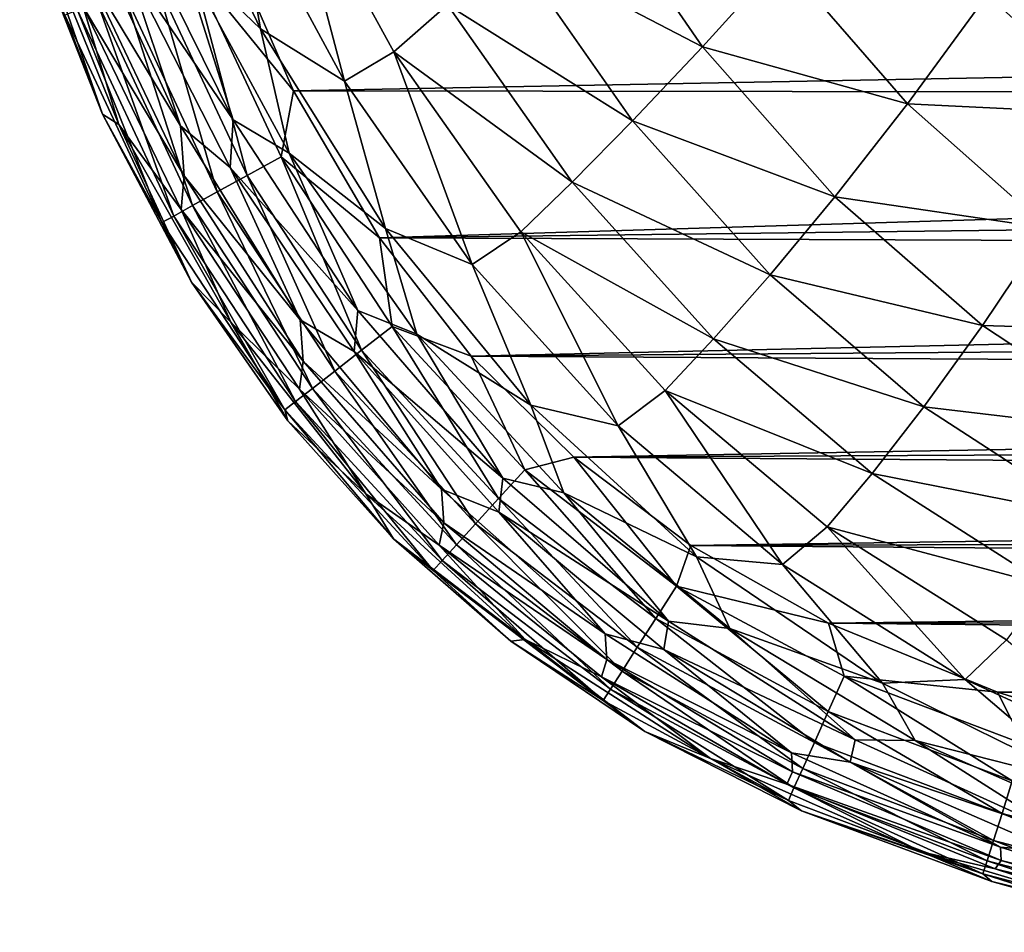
# Model space of a CAD drawing. Header units: metres. Extents: x -82 to 67, y -109 to 109.
# Tile 35 of 216: x -26.61 to -21.21, y -105.47 to -100.46. Entities that reach past the tile are written whole.
import ezdxf

# ---------------------------------------------------------------- set-up
doc = ezdxf.new("R2010")
doc.units = ezdxf.units.M
doc.layers.add('solid_21_382_010_XXX', color=7, linetype='CONTINUOUS')

msp = doc.modelspace()

# ---------------------------------------------------------------- linework, layer by layer
at = {"layer": 'solid_21_382_010_XXX'}
for points in [[(-25.292215, -100.507797, -47.042297), (-25.871872, -99.293457, -47.068825), (-25.433971, -99.677971, -48.944466)], [(-25.735456, -100.081802, -44.949909), (-25.871872, -99.293457, -47.068825), (-25.292215, -100.507797, -47.042297)], [(-25.161043, -99.536415, -50.623871), (-24.830976, -100.795906, -48.913464), (-25.433971, -99.677971, -48.944466)], [(-25.161043, -99.536415, -50.623871), (-24.559053, -100.633675, -50.587784), (-24.830976, -100.795906, -48.913464)], [(-24.26539, -100.375435, -52.059395), (-24.559053, -100.633675, -50.587784), (-25.161043, -99.536415, -50.623871)], [(-25.292215, -100.507797, -47.042297), (-25.433971, -99.677971, -48.944466), (-24.830976, -100.795906, -48.913464)], [(-23.914278, -100.059029, -53.339893), (-23.503656, -99.678123, -54.437733), (-22.863323, -100.607765, -54.383209)], [(-22.863323, -100.607765, -54.383209), (-23.503656, -99.678123, -54.437733), (-22.42795, -100.12532, -55.305626)], [(-26.160164, -100.976685, -23.654127), (-26.614542, -99.821411, -23.652573), (-26.564678, -99.812378, -27.343098)], [(-26.366106, -100.433449, -23.421286), (-26.614542, -99.821411, -23.652573), (-26.160164, -100.976685, -23.654127)], [(-26.069305, -101.032776, -27.337727), (-26.564678, -99.812378, -27.343098), (-26.266689, -100.387192, -30.891726)], [(-26.160164, -100.976685, -23.654127), (-26.564678, -99.812378, -27.343098), (-26.069305, -101.032776, -27.337727)], [(-25.671141, -100.158089, -22.668833), (-25.111416, -100.849373, -22.642931), (-25.557068, -99.819191, -22.642931)], [(1.157543, -100.354202, -22.642931), (-25.557068, -99.819191, -22.642931), (-25.111416, -100.849373, -22.642931)], [(-25.731243, -101.040413, -37.23703), (-26.276415, -99.849586, -37.249805), (-26.03294, -100.138397, -40.053963)], [(-26.255569, -100.171989, -34.193775), (-26.276415, -99.849586, -37.249805), (-25.731243, -101.040413, -37.23703)], [(-26.03294, -100.138397, -40.053963), (-26.019382, -99.839531, -42.62376), (-25.442488, -101.007454, -42.604904)], [(-25.442488, -101.007454, -42.604904), (-26.019382, -99.839531, -42.62376), (-25.735456, -100.081802, -44.949909)], [(-25.135313, -101.190514, -44.927975), (-25.735456, -100.081802, -44.949909), (-25.292215, -100.507797, -47.042297)], [(-25.442488, -101.007454, -42.604904), (-25.735456, -100.081802, -44.949909), (-25.135313, -101.190514, -44.927975)], [(-24.26539, -100.375435, -52.059395), (-23.914278, -100.059029, -53.339893), (-23.24814, -101.01416, -53.28978)], [(-23.24814, -101.01416, -53.28978), (-23.914278, -100.059029, -53.339893), (-22.863323, -100.607765, -54.383209)], [(-25.458315, -101.269196, -40.03867), (-26.03294, -100.138397, -40.053963), (-25.442488, -101.007454, -42.604904)], [(-25.731243, -101.040413, -37.23703), (-26.03294, -100.138397, -40.053963), (-25.458315, -101.269196, -40.03867)], [(-22.863323, -100.607765, -54.383209), (-22.42795, -100.12532, -55.305626), (-21.739157, -100.919418, -55.249012)], [(-21.739157, -100.919418, -55.249012), (-22.42795, -100.12532, -55.305626), (-21.300312, -100.321709, -56.014122)], [(-26.266689, -100.387192, -30.891726), (-26.255569, -100.171989, -34.193775), (-25.712009, -101.315979, -34.184261)], [(-25.712009, -101.315979, -34.184261), (-26.255569, -100.171989, -34.193775), (-25.731243, -101.040413, -37.23703)], [(-25.869022, -100.236496, -22.744387), (-25.365078, -101.313393, -22.744562), (-25.671141, -100.158089, -22.668833)], [(-25.671141, -100.158089, -22.668833), (-25.178652, -101.210457, -22.66888), (-25.111416, -100.849373, -22.642931)], [(-25.365078, -101.313393, -22.744562), (-25.178652, -101.210457, -22.66888), (-25.671141, -100.158089, -22.668833)], [(-26.04307, -100.305458, -22.863508), (-25.529013, -101.403915, -22.863867), (-25.869022, -100.236496, -22.744387)], [(-25.529013, -101.403915, -22.863867), (-25.365078, -101.313393, -22.744562), (-25.869022, -100.236496, -22.744387)], [(-20.572784, -100.976067, -55.961044), (-21.300312, -100.321709, -56.014122), (-20.14817, -100.250732, -56.589886)], [(-26.187672, -100.362755, -23.020096), (-25.665163, -101.479088, -23.020678), (-26.04307, -100.305458, -22.863508)], [(-25.665163, -101.479088, -23.020678), (-25.529013, -101.403915, -22.863867), (-26.04307, -100.305458, -22.863508)], [(-26.297222, -100.406158, -23.208054), (-25.768242, -101.536003, -23.208881), (-26.187672, -100.362755, -23.020096)], [(-25.768242, -101.536003, -23.208881), (-25.665163, -101.479088, -23.020678), (-26.187672, -100.362755, -23.020096)], [(1.157543, -100.354202, -22.642931), (-25.111416, -100.849373, -22.642931), (0.908453, -100.882446, -22.642931)], [(-21.739157, -100.919418, -55.249012), (-21.300312, -100.321709, -56.014122), (-20.572784, -100.976067, -55.961044)], [(-26.297222, -100.406158, -23.208054), (-26.366106, -100.433449, -23.421286), (-25.832954, -101.571739, -23.422358)], [(-26.297222, -100.406158, -23.208054), (-25.832954, -101.571739, -23.422358), (-25.768242, -101.536003, -23.208881)], [(-25.728289, -101.50032, -30.88483), (-26.266689, -100.387192, -30.891726), (-25.712009, -101.315979, -34.184261)], [(-26.069305, -101.032776, -27.337727), (-26.266689, -100.387192, -30.891726), (-25.728289, -101.50032, -30.88483)], [(-23.580448, -101.349991, -52.015125), (-24.559053, -100.633675, -50.587784), (-24.26539, -100.375435, -52.059395)], [(-23.580448, -101.349991, -52.015125), (-24.26539, -100.375435, -52.059395), (-23.24814, -101.01416, -53.28978)], [(-25.832954, -101.571739, -23.422358), (-26.366106, -100.433449, -23.421286), (-26.160164, -100.976685, -23.654127)], [(-24.605112, -101.605209, -47.014511), (-25.292215, -100.507797, -47.042297), (-24.830976, -100.795906, -48.913464)], [(-25.135313, -101.190514, -44.927975), (-25.292215, -100.507797, -47.042297), (-24.605112, -101.605209, -47.014511)], [(-24.559053, -100.633675, -50.587784), (-24.129116, -101.802193, -48.880955), (-24.830976, -100.795906, -48.913464)], [(-24.559053, -100.633675, -50.587784), (-23.861969, -101.622108, -50.549679), (-24.129116, -101.802193, -48.880955)], [(-23.580448, -101.349991, -52.015125), (-23.861969, -101.622108, -50.549679), (-24.559053, -100.633675, -50.587784)], [(-23.24814, -101.01416, -53.28978), (-22.863323, -100.607765, -54.383209), (-22.138201, -101.429916, -54.328201)], [(-22.138201, -101.429916, -54.328201), (-22.863323, -100.607765, -54.383209), (-21.739157, -100.919418, -55.249012)], [(-24.605112, -101.605209, -47.014511), (-24.830976, -100.795906, -48.913464), (-24.129116, -101.802193, -48.880955)], [(-25.178652, -101.210457, -22.66888), (-24.637978, -101.656479, -22.642931), (-25.111416, -100.849373, -22.642931)], [(0.908453, -100.882446, -22.642931), (-25.111416, -100.849373, -22.642931), (-24.637978, -101.656479, -22.642931)], [(0.908453, -100.882446, -22.642931), (-24.637978, -101.656479, -22.642931), (0.650847, -101.345573, -22.642931)], [(-22.138201, -101.429916, -54.328201), (-21.739157, -100.919418, -55.249012), (-20.967257, -101.603676, -55.194283)], [(-20.967257, -101.603676, -55.194283), (-21.739157, -100.919418, -55.249012), (-20.572784, -100.976067, -55.961044)], [(-25.671169, -101.898506, -23.654989), (-26.160164, -100.976685, -23.654127), (-26.069305, -101.032776, -27.337727)], [(-25.832954, -101.571739, -23.422358), (-26.160164, -100.976685, -23.654127), (-25.671169, -101.898506, -23.654989)], [(-25.458315, -101.269196, -40.03867), (-25.442488, -101.007454, -42.604904), (-24.757759, -102.055527, -42.586411)], [(-24.757759, -102.055527, -42.586411), (-25.442488, -101.007454, -42.604904), (-25.135313, -101.190514, -44.927975)], [(-23.580448, -101.349991, -52.015125), (-23.24814, -101.01416, -53.28978), (-22.493292, -101.858246, -53.239025)], [(-22.493292, -101.858246, -53.239025), (-23.24814, -101.01416, -53.28978), (-22.138201, -101.429916, -54.328201)], [(-25.455637, -102.119041, -27.332912), (-26.069305, -101.032776, -27.337727), (-25.728289, -101.50032, -30.88483)], [(-25.671169, -101.898506, -23.654989), (-26.069305, -101.032776, -27.337727), (-25.455637, -102.119041, -27.332912)], [(-25.073782, -102.105675, -37.22533), (-25.731243, -101.040413, -37.23703), (-25.458315, -101.269196, -40.03867)], [(-25.712009, -101.315979, -34.184261), (-25.731243, -101.040413, -37.23703), (-25.073782, -102.105675, -37.22533)], [(-25.365078, -101.313393, -22.744562), (-24.736469, -102.272713, -22.744625), (-25.178652, -101.210457, -22.66888)], [(-25.178652, -101.210457, -22.66888), (-24.568327, -102.142021, -22.6689), (-24.637978, -101.656479, -22.642931)], [(-24.736469, -102.272713, -22.744625), (-24.568327, -102.142021, -22.6689), (-25.178652, -101.210457, -22.66888)], [(-24.432983, -102.184158, -44.905918), (-25.135313, -101.190514, -44.927975), (-24.605112, -101.605209, -47.014511)], [(-24.757759, -102.055527, -42.586411), (-25.135313, -101.190514, -44.927975), (-24.432983, -102.184158, -44.905918)], [(-24.776541, -102.27964, -40.02422), (-25.458315, -101.269196, -40.03867), (-24.757759, -102.055527, -42.586411)], [(-25.073782, -102.105675, -37.22533), (-25.458315, -101.269196, -40.03867), (-24.776541, -102.27964, -40.02422)], [(-25.728289, -101.50032, -30.88483), (-25.712009, -101.315979, -34.184261), (-25.05703, -102.334167, -34.175797)], [(-25.05703, -102.334167, -34.175797), (-25.712009, -101.315979, -34.184261), (-25.073782, -102.105675, -37.22533)], [(-25.529013, -101.403915, -22.863867), (-24.884315, -102.387634, -22.863991), (-25.365078, -101.313393, -22.744562)], [(-24.884315, -102.387634, -22.863991), (-24.736469, -102.272713, -22.744625), (-25.365078, -101.313393, -22.744562)], [(0.650847, -101.345573, -22.642931), (-24.637978, -101.656479, -22.642931), (0.38606, -101.752777, -22.642931)], [(-22.802958, -102.210419, -51.970161), (-23.861969, -101.622108, -50.549679), (-23.580448, -101.349991, -52.015125)], [(-22.802958, -102.210419, -51.970161), (-23.580448, -101.349991, -52.015125), (-22.493292, -101.858246, -53.239025)], [(-25.665163, -101.479088, -23.020678), (-25.007092, -102.483063, -23.020876), (-25.529013, -101.403915, -22.863867)], [(-25.007092, -102.483063, -23.020876), (-24.884315, -102.387634, -22.863991), (-25.529013, -101.403915, -22.863867)], [(-22.493292, -101.858246, -53.239025), (-22.138201, -101.429916, -54.328201), (-21.326893, -102.138031, -54.274902)], [(-21.326893, -102.138031, -54.274902), (-22.138201, -101.429916, -54.328201), (-20.967257, -101.603676, -55.194283)], [(-25.768242, -101.536003, -23.208881), (-25.100023, -102.555298, -23.209158), (-25.665163, -101.479088, -23.020678)], [(-25.078323, -102.487137, -30.878769), (-25.728289, -101.50032, -30.88483), (-25.05703, -102.334167, -34.175797)], [(-25.455637, -102.119041, -27.332912), (-25.728289, -101.50032, -30.88483), (-25.078323, -102.487137, -30.878769)], [(-25.100023, -102.555298, -23.209158), (-25.007092, -102.483063, -23.020876), (-25.665163, -101.479088, -23.020678)], [(-25.768242, -101.536003, -23.208881), (-25.832954, -101.571739, -23.422358), (-25.158339, -102.600624, -23.422716)], [(-25.768242, -101.536003, -23.208881), (-25.158339, -102.600624, -23.422716), (-25.100023, -102.555298, -23.209158)], [(-25.158339, -102.600624, -23.422716), (-25.832954, -101.571739, -23.422358), (-25.671169, -101.898506, -23.654989)], [(-23.807339, -102.574203, -46.986362), (-24.605112, -101.605209, -47.014511), (-24.129116, -101.802193, -48.880955)], [(-24.432983, -102.184158, -44.905918), (-24.605112, -101.605209, -47.014511), (-23.807339, -102.574203, -46.986362)], [(-21.326893, -102.138031, -54.274902), (-20.967257, -101.603676, -55.194283), (-20.111416, -102.174606, -55.143467)], [(-24.568327, -102.142021, -22.6689), (-24.133936, -102.306496, -22.642931), (-24.637978, -101.656479, -22.642931)], [(0.38606, -101.752777, -22.642931), (-24.637978, -101.656479, -22.642931), (-24.133936, -102.306496, -22.642931)], [(-23.861969, -101.622108, -50.549679), (-23.327072, -102.688805, -48.848057), (-24.129116, -101.802193, -48.880955)], [(-23.861969, -101.622108, -50.549679), (-23.06876, -102.493805, -50.510983), (-23.327072, -102.688805, -48.848057)], [(-22.802958, -102.210419, -51.970161), (-23.06876, -102.493805, -50.510983), (-23.861969, -101.622108, -50.549679)], [(0.38606, -101.752777, -22.642931), (-24.133936, -102.306496, -22.642931), (0.112163, -102.115433, -22.642931)], [(-23.807339, -102.574203, -46.986362), (-24.129116, -101.802193, -48.880955), (-23.327072, -102.688805, -48.848057)], [(-22.802958, -102.210419, -51.970161), (-22.493292, -101.858246, -53.239025), (-21.648905, -102.584686, -53.189659)], [(-21.648905, -102.584686, -53.189659), (-22.493292, -101.858246, -53.239025), (-21.326893, -102.138031, -54.274902)], [(-25.141386, -102.661224, -23.655176), (-25.671169, -101.898506, -23.654989), (-25.455637, -102.119041, -27.332912)], [(-25.158339, -102.600624, -23.422716), (-25.671169, -101.898506, -23.654989), (-25.141386, -102.661224, -23.655176)], [(-24.776541, -102.27964, -40.02422), (-24.757759, -102.055527, -42.586411), (-23.961506, -102.975464, -42.568649)], [(-23.961506, -102.975464, -42.568649), (-24.757759, -102.055527, -42.586411), (-24.432983, -102.184158, -44.905918)], [(-24.714233, -103.062698, -27.328671), (-25.455637, -102.119041, -27.332912), (-25.078323, -102.487137, -30.878769)], [(-25.141386, -102.661224, -23.655176), (-25.455637, -102.119041, -27.332912), (-24.714233, -103.062698, -27.328671)], [(-24.298037, -103.037064, -37.214787), (-25.073782, -102.105675, -37.22533), (-24.776541, -102.27964, -40.02422)], [(-25.05703, -102.334167, -34.175797), (-25.073782, -102.105675, -37.22533), (-24.298037, -103.037064, -37.214787)], [(-24.736469, -102.272713, -22.744625), (-23.984236, -103.087975, -22.744539), (-24.568327, -102.142021, -22.6689)], [(-24.568327, -102.142021, -22.6689), (-23.840902, -102.930588, -22.66888), (-24.133936, -102.306496, -22.642931)], [(-23.984236, -103.087975, -22.744539), (-23.840902, -102.930588, -22.66888), (-24.568327, -102.142021, -22.6689)], [(0.112163, -102.115433, -22.642931), (-24.133936, -102.306496, -22.642931), (-0.175619, -102.444107, -22.642931)], [(-21.648905, -102.584686, -53.189659), (-21.326893, -102.138031, -54.274902), (-20.429243, -102.728546, -54.225311)], [(-20.429243, -102.728546, -54.225311), (-21.326893, -102.138031, -54.274902), (-20.111416, -102.174606, -55.143467)], [(-23.626406, -103.056068, -44.884285), (-24.432983, -102.184158, -44.905918), (-23.807339, -102.574203, -46.986362)], [(-23.961506, -102.975464, -42.568649), (-24.432983, -102.184158, -44.905918), (-23.626406, -103.056068, -44.884285)], [(-21.932446, -102.950172, -51.926254), (-23.06876, -102.493805, -50.510983), (-22.802958, -102.210419, -51.970161)], [(-21.932446, -102.950172, -51.926254), (-22.802958, -102.210419, -51.970161), (-21.648905, -102.584686, -53.189659)], [(-24.884315, -102.387634, -22.863991), (-24.110283, -103.226372, -22.863804), (-24.736469, -102.272713, -22.744625)], [(-23.983673, -103.163338, -40.010796), (-24.776541, -102.27964, -40.02422), (-23.961506, -102.975464, -42.568649)], [(-24.298037, -103.037064, -37.214787), (-24.776541, -102.27964, -40.02422), (-23.983673, -103.163338, -40.010796)], [(-24.110283, -103.226372, -22.863804), (-23.984236, -103.087975, -22.744539), (-24.736469, -102.272713, -22.744625)], [(-23.840902, -102.930588, -22.66888), (-23.571505, -102.86058, -22.642931), (-24.133936, -102.306496, -22.642931)], [(-0.175619, -102.444107, -22.642931), (-24.133936, -102.306496, -22.642931), (-23.571505, -102.86058, -22.642931)], [(-25.078323, -102.487137, -30.878769), (-25.05703, -102.334167, -34.175797), (-24.284595, -103.220642, -34.168377)], [(-24.284595, -103.220642, -34.168377), (-25.05703, -102.334167, -34.175797), (-24.298037, -103.037064, -37.214787)], [(-25.007092, -102.483063, -23.020876), (-24.214977, -103.341331, -23.020565), (-24.884315, -102.387634, -22.863991)], [(-24.214977, -103.341331, -23.020565), (-24.110283, -103.226372, -22.863804), (-24.884315, -102.387634, -22.863991)], [(-0.175619, -102.444107, -22.642931), (-23.571505, -102.86058, -22.642931), (-0.480644, -102.745018, -22.642931)], [(-25.100023, -102.555298, -23.209158), (-24.294249, -103.428375, -23.20871), (-25.007092, -102.483063, -23.020876)], [(-24.310472, -103.343246, -30.873514), (-25.078323, -102.487137, -30.878769), (-24.284595, -103.220642, -34.168377)], [(-24.714233, -103.062698, -27.328671), (-25.078323, -102.487137, -30.878769), (-24.310472, -103.343246, -30.873514)], [(-24.294249, -103.428375, -23.20871), (-24.214977, -103.341331, -23.020565), (-25.007092, -102.483063, -23.020876)], [(-23.06876, -102.493805, -50.510983), (-22.424332, -103.449547, -48.815918), (-23.327072, -102.688805, -48.848057)], [(-23.06876, -102.493805, -50.510983), (-22.179068, -103.242371, -50.473148), (-22.424332, -103.449547, -48.815918)], [(-21.932446, -102.950172, -51.926254), (-22.179068, -103.242371, -50.473148), (-23.06876, -102.493805, -50.510983)], [(-25.100023, -102.555298, -23.209158), (-25.158339, -102.600624, -23.422716), (-24.344034, -103.48304, -23.422127)], [(-25.100023, -102.555298, -23.209158), (-24.344034, -103.48304, -23.422127), (-24.294249, -103.428375, -23.20871)], [(-22.897827, -103.408066, -46.958782), (-23.807339, -102.574203, -46.986362), (-23.327072, -102.688805, -48.848057)], [(-23.626406, -103.056068, -44.884285), (-23.807339, -102.574203, -46.986362), (-22.897827, -103.408066, -46.958782)], [(-21.932446, -102.950172, -51.926254), (-21.648905, -102.584686, -53.189659), (-20.71541, -103.189941, -53.143528)], [(-20.71541, -103.189941, -53.143528), (-21.648905, -102.584686, -53.189659), (-20.429243, -102.728546, -54.225311)], [(-25.158339, -102.600624, -23.422716), (-25.141386, -102.661224, -23.655176), (-24.562267, -103.309181, -23.654736)], [(-24.344034, -103.48304, -23.422127), (-25.158339, -102.600624, -23.422716), (-24.562267, -103.309181, -23.654736)], [(-24.562267, -103.309181, -23.654736), (-25.141386, -102.661224, -23.655176), (-24.714233, -103.062698, -27.328671)], [(-22.897827, -103.408066, -46.958782), (-23.327072, -102.688805, -48.848057), (-22.424332, -103.449547, -48.815918)], [(-0.480644, -102.745018, -22.642931), (-23.571505, -102.86058, -22.642931), (-0.806413, -103.022827, -22.642931)], [(-23.840902, -102.930588, -22.66888), (-23.006704, -103.568184, -22.668825), (-23.571505, -102.86058, -22.642931)], [(-23.006704, -103.568184, -22.668825), (-22.927528, -103.345688, -22.642931), (-23.571505, -102.86058, -22.642931)], [(-0.806413, -103.022827, -22.642931), (-23.571505, -102.86058, -22.642931), (-22.927528, -103.345688, -22.642931)], [(-23.984236, -103.087975, -22.744539), (-23.121405, -103.747261, -22.74432), (-23.840902, -102.930588, -22.66888)], [(-23.121405, -103.747261, -22.74432), (-23.006704, -103.568184, -22.668825), (-23.840902, -102.930588, -22.66888)], [(-20.969748, -103.565842, -51.885033), (-22.179068, -103.242371, -50.473148), (-21.932446, -102.950172, -51.926254)], [(-20.969748, -103.565842, -51.885033), (-21.932446, -102.950172, -51.926254), (-20.71541, -103.189941, -53.143528)], [(-23.983673, -103.163338, -40.010796), (-23.961506, -102.975464, -42.568649), (-23.05138, -103.762115, -42.551975)], [(-23.05138, -103.762115, -42.551975), (-23.961506, -102.975464, -42.568649), (-23.626406, -103.056068, -44.884285)], [(-23.838017, -103.861488, -27.324991), (-24.714233, -103.062698, -27.328671), (-24.310472, -103.343246, -30.873514)], [(-24.562267, -103.309181, -23.654736), (-24.714233, -103.062698, -27.328671), (-23.838017, -103.861488, -27.324991)], [(-23.399702, -103.830566, -37.205441), (-24.298037, -103.037064, -37.214787), (-23.983673, -103.163338, -40.010796)], [(-24.284595, -103.220642, -34.168377), (-24.298037, -103.037064, -37.214787), (-23.399702, -103.830566, -37.205441)], [(-22.714151, -103.800995, -44.863628), (-23.626406, -103.056068, -44.884285), (-22.897827, -103.408066, -46.958782)], [(-23.05138, -103.762115, -42.551975), (-23.626406, -103.056068, -44.884285), (-22.714151, -103.800995, -44.863628)], [(-0.806413, -103.022827, -22.642931), (-22.927528, -103.345688, -22.642931), (-1.15755, -103.280899, -22.642931)], [(-24.110283, -103.226372, -22.863804), (-23.222305, -103.904785, -22.863338), (-23.984236, -103.087975, -22.744539)], [(-23.222305, -103.904785, -22.863338), (-23.121405, -103.747261, -22.74432), (-23.984236, -103.087975, -22.744539)], [(-23.076635, -103.915993, -39.998558), (-23.983673, -103.163338, -40.010796), (-23.05138, -103.762115, -42.551975)], [(-23.399702, -103.830566, -37.205441), (-23.983673, -103.163338, -40.010796), (-23.076635, -103.915993, -39.998558)], [(-24.310472, -103.343246, -30.873514), (-24.284595, -103.220642, -34.168377), (-23.38978, -103.972336, -34.161976)], [(-23.38978, -103.972336, -34.161976), (-24.284595, -103.220642, -34.168377), (-23.399702, -103.830566, -37.205441)], [(-24.214977, -103.341331, -23.020565), (-23.30615, -104.03569, -23.019796), (-24.110283, -103.226372, -22.863804)], [(-23.30615, -104.03569, -23.019796), (-23.222305, -103.904785, -22.863338), (-24.110283, -103.226372, -22.863804)], [(-1.15755, -103.280899, -22.642931), (-22.927528, -103.345688, -22.642931), (-1.540667, -103.521797, -22.642931)], [(-22.179068, -103.242371, -50.473148), (-21.421736, -104.08123, -48.78561), (-22.424332, -103.449547, -48.815918)], [(-22.179068, -103.242371, -50.473148), (-21.193888, -103.864601, -50.437527), (-21.421736, -104.08123, -48.78561)], [(-20.969748, -103.565842, -51.885033), (-21.193888, -103.864601, -50.437527), (-22.179068, -103.242371, -50.473148)], [(-23.916931, -103.871872, -23.653706), (-24.562267, -103.309181, -23.654736), (-23.838017, -103.861488, -27.324991)], [(-24.344034, -103.48304, -23.422127), (-24.562267, -103.309181, -23.654736), (-23.916931, -103.871872, -23.653706)], [(-23.419218, -104.066353, -30.869028), (-24.310472, -103.343246, -30.873514), (-23.38978, -103.972336, -34.161976)], [(-23.838017, -103.861488, -27.324991), (-24.310472, -103.343246, -30.873514), (-23.419218, -104.066353, -30.869028)], [(-24.294249, -103.428375, -23.20871), (-23.369696, -104.134895, -23.207605), (-24.214977, -103.341331, -23.020565)], [(-23.369696, -104.134895, -23.207605), (-23.30615, -104.03569, -23.019796), (-24.214977, -103.341331, -23.020565)], [(-23.006704, -103.568184, -22.668825), (-22.1716, -103.772713, -22.642931), (-22.927528, -103.345688, -22.642931)], [(-1.540667, -103.521797, -22.642931), (-22.927528, -103.345688, -22.642931), (-22.1716, -103.772713, -22.642931)], [(-24.294249, -103.428375, -23.20871), (-24.344034, -103.48304, -23.422127), (-23.409687, -104.197334, -23.420681)], [(-24.294249, -103.428375, -23.20871), (-23.409687, -104.197334, -23.420681), (-23.369696, -104.134895, -23.207605)], [(-21.876274, -104.10173, -46.932678), (-22.897827, -103.408066, -46.958782), (-22.424332, -103.449547, -48.815918)], [(-22.714151, -103.800995, -44.863628), (-22.897827, -103.408066, -46.958782), (-21.876274, -104.10173, -46.932678)], [(-21.876274, -104.10173, -46.932678), (-22.424332, -103.449547, -48.815918), (-21.421736, -104.08123, -48.78561)], [(-23.409687, -104.197334, -23.420681), (-24.344034, -103.48304, -23.422127), (-23.916931, -103.871872, -23.653706)], [(-1.540667, -103.521797, -22.642931), (-22.1716, -103.772713, -22.642931), (-1.966232, -103.748886, -22.642931)], [(-23.121405, -103.747261, -22.74432), (-22.173071, -104.257614, -22.744043), (-23.006704, -103.568184, -22.668825)], [(-23.006704, -103.568184, -22.668825), (-22.085835, -104.063866, -22.668755), (-22.1716, -103.772713, -22.642931)], [(-22.173071, -104.257614, -22.744043), (-22.085835, -104.063866, -22.668755), (-23.006704, -103.568184, -22.668825)], [(-23.222305, -103.904785, -22.863338), (-22.249842, -104.428116, -22.862751), (-23.121405, -103.747261, -22.74432)], [(-22.249842, -104.428116, -22.862751), (-22.173071, -104.257614, -22.744043), (-23.121405, -103.747261, -22.74432)], [(-23.076635, -103.915993, -39.998558), (-23.05138, -103.762115, -42.551975), (-22.026255, -104.412643, -42.53672)], [(-22.026255, -104.412643, -42.53672), (-23.05138, -103.762115, -42.551975), (-22.714151, -103.800995, -44.863628)], [(-1.966232, -103.748886, -22.642931), (-22.1716, -103.772713, -22.642931), (-2.446033, -103.963921, -22.642931)], [(-22.085835, -104.063866, -22.668755), (-21.244345, -104.151596, -22.642931), (-22.1716, -103.772713, -22.642931)], [(-2.446033, -103.963921, -22.642931), (-22.1716, -103.772713, -22.642931), (-21.244345, -104.151596, -22.642931)], [(-22.375582, -104.484047, -37.197323), (-23.399702, -103.830566, -37.205441), (-23.076635, -103.915993, -39.998558)], [(-23.38978, -103.972336, -34.161976), (-23.399702, -103.830566, -37.205441), (-22.375582, -104.484047, -37.197323)], [(-21.696482, -104.417099, -44.84446), (-22.714151, -103.800995, -44.863628), (-21.876274, -104.10173, -46.932678)], [(-22.026255, -104.412643, -42.53672), (-22.714151, -103.800995, -44.863628), (-21.696482, -104.417099, -44.84446)], [(-23.181129, -104.366394, -23.652176), (-23.916931, -103.871872, -23.653706), (-23.838017, -103.861488, -27.324991)], [(-23.409687, -104.197334, -23.420681), (-23.916931, -103.871872, -23.653706), (-23.181129, -104.366394, -23.652176)], [(-22.820898, -104.514679, -27.321861), (-23.838017, -103.861488, -27.324991), (-23.419218, -104.066353, -30.869028)], [(-23.181129, -104.366394, -23.652176), (-23.838017, -103.861488, -27.324991), (-22.820898, -104.514679, -27.321861)], [(-21.193888, -103.864601, -50.437527), (-20.323, -104.58712, -48.758068), (-21.421736, -104.08123, -48.78561)], [(-23.30615, -104.03569, -23.019796), (-22.313675, -104.569893, -23.018826), (-23.222305, -103.904785, -22.863338)], [(-22.313675, -104.569893, -23.018826), (-22.249842, -104.428116, -22.862751), (-23.222305, -103.904785, -22.863338)], [(-22.053984, -104.536209, -39.987644), (-23.076635, -103.915993, -39.998558), (-22.026255, -104.412643, -42.53672)], [(-22.375582, -104.484047, -37.197323), (-23.076635, -103.915993, -39.998558), (-22.053984, -104.536209, -39.987644)], [(-23.419218, -104.066353, -30.869028), (-23.38978, -103.972336, -34.161976), (-22.369232, -104.588699, -34.156548)], [(-22.369232, -104.588699, -34.156548), (-23.38978, -103.972336, -34.161976), (-22.375582, -104.484047, -37.197323)], [(-2.446033, -103.963921, -22.642931), (-21.244345, -104.151596, -22.642931), (-2.992096, -104.166046, -22.642931)], [(-23.369696, -104.134895, -23.207605), (-22.362106, -104.677452, -23.206215), (-23.30615, -104.03569, -23.019796)], [(-22.362106, -104.677452, -23.206215), (-22.313675, -104.569893, -23.018826), (-23.30615, -104.03569, -23.019796)], [(-22.401018, -104.657097, -30.865263), (-23.419218, -104.066353, -30.869028), (-22.369232, -104.588699, -34.156548)], [(-22.820898, -104.514679, -27.321861), (-23.419218, -104.066353, -30.869028), (-22.401018, -104.657097, -30.865263)], [(-22.173071, -104.257614, -22.744043), (-21.163074, -104.63868, -22.743771), (-22.085835, -104.063866, -22.668755)], [(-22.085835, -104.063866, -22.668755), (-21.099361, -104.43631, -22.668686), (-21.244345, -104.151596, -22.642931)], [(-21.163074, -104.63868, -22.743771), (-21.099361, -104.43631, -22.668686), (-22.085835, -104.063866, -22.668755)], [(-20.745968, -104.657768, -46.908844), (-21.876274, -104.10173, -46.932678), (-21.421736, -104.08123, -48.78561)], [(-21.696482, -104.417099, -44.84446), (-21.876274, -104.10173, -46.932678), (-20.745968, -104.657768, -46.908844)], [(-20.745968, -104.657768, -46.908844), (-21.421736, -104.08123, -48.78561), (-20.323, -104.58712, -48.758068)], [(-23.369696, -104.134895, -23.207605), (-23.409687, -104.197334, -23.420681), (-22.39267, -104.745331, -23.418863)], [(-23.369696, -104.134895, -23.207605), (-22.39267, -104.745331, -23.418863), (-22.362106, -104.677452, -23.206215)], [(-21.099361, -104.43631, -22.668686), (-20.688776, -104.322945, -22.642931), (-21.244345, -104.151596, -22.642931)], [(-2.992096, -104.166046, -22.642931), (-21.244345, -104.151596, -22.642931), (-20.688776, -104.322945, -22.642931)], [(-22.39267, -104.745331, -23.418863), (-23.409687, -104.197334, -23.420681), (-23.181129, -104.366394, -23.652176)], [(-22.249842, -104.428116, -22.862751), (-21.219164, -104.816833, -22.862173), (-22.173071, -104.257614, -22.744043)], [(-21.219164, -104.816833, -22.862173), (-21.163074, -104.63868, -22.743771), (-22.173071, -104.257614, -22.744043)], [(-22.320894, -104.803558, -23.650293), (-23.181129, -104.366394, -23.652176), (-22.820898, -104.514679, -27.321861)], [(-22.39267, -104.745331, -23.418863), (-23.181129, -104.366394, -23.652176), (-22.320894, -104.803558, -23.650293)], [(-22.313675, -104.569893, -23.018826), (-21.265829, -104.965057, -23.017872), (-22.249842, -104.428116, -22.862751)], [(-21.265829, -104.965057, -23.017872), (-21.219164, -104.816833, -22.862173), (-22.249842, -104.428116, -22.862751)], [(-22.053984, -104.536209, -39.987644), (-22.026255, -104.412643, -42.53672), (-20.888739, -104.931328, -42.523136)], [(-20.888739, -104.931328, -42.523136), (-22.026255, -104.412643, -42.53672), (-21.696482, -104.417099, -44.84446)], [(-20.576649, -104.908546, -44.827202), (-21.696482, -104.417099, -44.84446), (-20.745968, -104.657768, -46.908844)], [(-20.888739, -104.931328, -42.523136), (-21.696482, -104.417099, -44.84446), (-20.576649, -104.908546, -44.827202)], [(-21.661985, -105.028931, -27.31925), (-22.820898, -104.514679, -27.321861), (-22.401018, -104.657097, -30.865263)], [(-22.320894, -104.803558, -23.650293), (-22.820898, -104.514679, -27.321861), (-21.661985, -105.028931, -27.31925)], [(-21.226843, -105.002708, -37.190407), (-22.375582, -104.484047, -37.197323), (-22.053984, -104.536209, -39.987644)], [(-22.369232, -104.588699, -34.156548), (-22.375582, -104.484047, -37.197323), (-21.226843, -105.002708, -37.190407)], [(-20.917885, -105.029068, -39.978127), (-22.053984, -104.536209, -39.987644), (-20.888739, -104.931328, -42.523136)], [(-21.226843, -105.002708, -37.190407), (-22.053984, -104.536209, -39.987644), (-20.917885, -105.029068, -39.978127)], [(-22.401018, -104.657097, -30.865263), (-22.369232, -104.588699, -34.156548), (-21.223869, -105.075943, -34.152027)], [(-21.223869, -105.075943, -34.152027), (-22.369232, -104.588699, -34.156548), (-21.226843, -105.002708, -37.190407)], [(-22.362106, -104.677452, -23.206215), (-21.301275, -105.077644, -23.204844), (-22.313675, -104.569893, -23.018826)], [(-21.301275, -105.077644, -23.204844), (-21.265829, -104.965057, -23.017872), (-22.313675, -104.569893, -23.018826)], [(-21.219164, -104.816833, -22.862173), (-20.151163, -105.097656, -22.861692), (-21.163074, -104.63868, -22.743771)], [(-21.2565, -105.122398, -30.862154), (-22.401018, -104.657097, -30.865263), (-21.223869, -105.075943, -34.152027)], [(-21.661985, -105.028931, -27.31925), (-22.401018, -104.657097, -30.865263), (-21.2565, -105.122398, -30.862154)], [(-22.362106, -104.677452, -23.206215), (-22.39267, -104.745331, -23.418863), (-21.3237, -105.148872, -23.41707)], [(-22.362106, -104.677452, -23.206215), (-21.3237, -105.148872, -23.41707), (-21.301275, -105.077644, -23.204844)], [(-21.3237, -105.148872, -23.41707), (-22.39267, -104.745331, -23.418863), (-22.320894, -104.803558, -23.650293)], [(-21.274153, -105.190765, -23.64818), (-22.320894, -104.803558, -23.650293), (-21.661985, -105.028931, -27.31925)], [(-21.3237, -105.148872, -23.41707), (-22.320894, -104.803558, -23.650293), (-21.274153, -105.190765, -23.64818)], [(-21.265829, -104.965057, -23.017872), (-20.184229, -105.249489, -23.017075), (-21.219164, -104.816833, -22.862173)], [(-20.184229, -105.249489, -23.017075), (-20.151163, -105.097656, -22.861692), (-21.219164, -104.816833, -22.862173)], [(-21.301275, -105.077644, -23.204844), (-20.209368, -105.364914, -23.203701), (-21.265829, -104.965057, -23.017872)], [(-20.209368, -105.364914, -23.203701), (-20.184229, -105.249489, -23.017075), (-21.265829, -104.965057, -23.017872)], [(-19.955799, -105.393654, -37.184658), (-21.226843, -105.002708, -37.190407), (-20.917885, -105.029068, -39.978127)], [(-21.223869, -105.075943, -34.152027), (-21.226843, -105.002708, -37.190407), (-19.955799, -105.393654, -37.184658)], [(-20.362286, -105.41362, -27.317122), (-21.661985, -105.028931, -27.31925), (-21.2565, -105.122398, -30.862154)], [(-21.274153, -105.190765, -23.64818), (-21.661985, -105.028931, -27.31925), (-20.362286, -105.41362, -27.317122)], [(-21.301275, -105.077644, -23.204844), (-21.3237, -105.148872, -23.41707), (-20.225306, -105.438103, -23.415573)], [(-21.301275, -105.077644, -23.204844), (-20.225306, -105.438103, -23.415573), (-20.209368, -105.364914, -23.203701)], [(-21.2565, -105.122398, -30.862154), (-21.223869, -105.075943, -34.152027), (-19.955427, -105.441521, -34.148335)], [(-19.955427, -105.441521, -34.148335), (-21.223869, -105.075943, -34.152027), (-19.955799, -105.393654, -37.184658)], [(-19.986994, -105.470116, -30.859634), (-21.2565, -105.122398, -30.862154), (-19.955427, -105.441521, -34.148335)], [(-20.362286, -105.41362, -27.317122), (-21.2565, -105.122398, -30.862154), (-19.986994, -105.470116, -30.859634)], [(-21.3237, -105.148872, -23.41707), (-21.274153, -105.190765, -23.64818), (-20.651096, -105.364746, -23.6471)], [(-20.225306, -105.438103, -23.415573), (-21.3237, -105.148872, -23.41707), (-20.651096, -105.364746, -23.6471)], [(-20.651096, -105.364746, -23.6471), (-21.274153, -105.190765, -23.64818), (-20.362286, -105.41362, -27.317122)]]:
    msp.add_3dface(points, dxfattribs=at)

doc.saveas('drawing.dxf')
